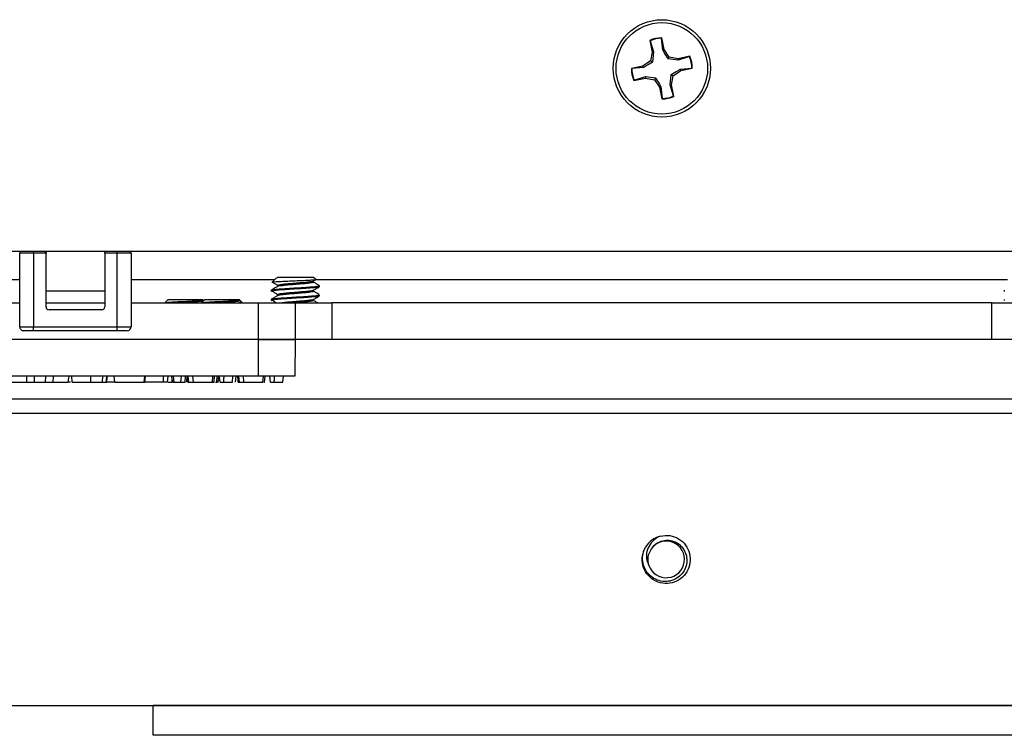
# Model space of a CAD drawing. Header units: inches. Extents: x 0.3 to 33.8, y 0.2 to 21.7.
# Tile 120 of 192: x 22.223 to 22.559, y 10.507 to 10.751. Entities that reach past the tile are written whole.
import ezdxf

# ---------------------------------------------------------------- set-up
doc = ezdxf.new("R2010")
doc.units = ezdxf.units.IN
doc.header["$MEASUREMENT"] = 0
doc.linetypes.add('CENTERX2', pattern=[0.7999999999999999, 0.5, -0.1, 0.1, -0.1])

msp = doc.modelspace()

# ---------------------------------------------------------------- linework, layer by layer
at = {"color": 7, "linetype": 'Continuous', "lineweight": 25}
for p, q in [((22.43822191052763, 10.74421728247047), (22.43905295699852, 10.74024841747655)), ((22.43832597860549, 10.74409397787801), (22.43822191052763, 10.74421728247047)), ((22.43832597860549, 10.74409397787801), (22.439541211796, 10.74025332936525)), ((22.4422477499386, 10.74491516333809), (22.44229360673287, 10.74506986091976)), ((22.44267544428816, 10.74090961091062), (22.4422477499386, 10.74491516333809)), ((22.44312465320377, 10.74110099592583), (22.44229360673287, 10.74506986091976)), ((22.43905295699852, 10.74024841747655), (22.43847814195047, 10.73719859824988)), ((22.439541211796, 10.74025332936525), (22.43905295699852, 10.74024841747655)), ((22.439541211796, 10.74025332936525), (22.43913155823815, 10.73677144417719)), ((22.44267544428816, 10.74090961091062), (22.44312465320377, 10.74110099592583)), ((22.44487474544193, 10.73853799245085), (22.44312465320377, 10.74110099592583)), ((22.43847814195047, 10.73719859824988), (22.43591513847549, 10.73544850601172)), ((22.43913155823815, 10.73677144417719), (22.43847814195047, 10.73719859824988)), ((22.44444759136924, 10.73788457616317), (22.44487474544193, 10.73853799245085)), ((22.4479294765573, 10.73747492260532), (22.44444759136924, 10.73788457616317)), ((22.44792456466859, 10.7379631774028), (22.44487474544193, 10.73853799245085)), ((22.45189342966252, 10.73879422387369), (22.44792456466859, 10.7379631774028)), ((22.4479294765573, 10.73747492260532), (22.44792456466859, 10.7379631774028)), ((22.45177012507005, 10.73869015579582), (22.4479294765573, 10.73747492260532)), ((22.45177012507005, 10.73869015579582), (22.45189342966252, 10.73879422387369)), ((22.43591513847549, 10.73544850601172), (22.43194627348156, 10.73461745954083)), ((22.43210097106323, 10.73457160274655), (22.43194627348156, 10.73461745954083)), ((22.4361065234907, 10.73499929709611), (22.43210097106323, 10.73457160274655)), ((22.4361065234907, 10.73499929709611), (22.43591513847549, 10.73544850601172)), ((22.44515106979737, 10.72908665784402), (22.44556072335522, 10.73256854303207)), ((22.44556072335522, 10.73256854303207), (22.4462141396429, 10.73214138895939)), ((22.4462141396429, 10.73214138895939), (22.44877714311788, 10.73389148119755)), ((22.44858575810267, 10.73434069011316), (22.45259131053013, 10.73476838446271)), ((22.44858575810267, 10.73434069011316), (22.44877714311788, 10.73389148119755)), ((22.44877714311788, 10.73389148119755), (22.45274600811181, 10.73472252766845)), ((22.45259131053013, 10.73476838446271), (22.45274600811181, 10.73472252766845)), ((22.43279885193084, 10.73054576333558), (22.43676771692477, 10.73137680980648)), ((22.43292215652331, 10.73064983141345), (22.43279885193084, 10.73054576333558)), ((22.43292215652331, 10.73064983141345), (22.43676280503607, 10.73186506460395)), ((22.43676280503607, 10.73186506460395), (22.43676771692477, 10.73137680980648)), ((22.43676280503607, 10.73186506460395), (22.44024469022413, 10.7314554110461)), ((22.43676771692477, 10.73137680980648), (22.43981753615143, 10.73080199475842)), ((22.44024469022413, 10.7314554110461), (22.43981753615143, 10.73080199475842)), ((22.43981753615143, 10.73080199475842), (22.4415676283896, 10.72823899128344)), ((22.44515106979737, 10.72908665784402), (22.44563932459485, 10.72909156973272)), ((22.44636630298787, 10.72524600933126), (22.44515106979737, 10.72908665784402)), ((22.44563932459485, 10.72909156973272), (22.4462141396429, 10.73214138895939)), ((22.44647037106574, 10.72512270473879), (22.44563932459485, 10.72909156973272)), ((22.44201683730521, 10.72843037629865), (22.4415676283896, 10.72823899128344)), ((22.4415676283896, 10.72823899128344), (22.4423986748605, 10.72427012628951)), ((22.44201683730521, 10.72843037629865), (22.44244453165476, 10.72442482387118)), ((22.44244453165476, 10.72442482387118), (22.4423986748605, 10.72427012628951)), ((22.44636630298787, 10.72524600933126), (22.44647037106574, 10.72512270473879)), ((22.87984614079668, 10.67216999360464), (22.00484614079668, 10.67216999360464)), ((22.22809614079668, 10.67166999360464), (22.22809614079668, 10.67216999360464)), ((22.23234614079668, 10.67216999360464), (22.23234614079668, 10.67166999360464)), ((22.25234614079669, 10.67166999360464), (22.25234614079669, 10.67216999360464)), ((22.25659614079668, 10.67166999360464), (22.25659614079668, 10.67216999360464)), ((22.22334614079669, 10.64651999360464), (22.22334614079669, 10.67166999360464)), ((22.22809614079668, 10.67166999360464), (22.22334614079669, 10.67166999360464)), ((22.22809614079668, 10.67166999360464), (22.22809614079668, 10.64651999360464)), ((22.23234614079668, 10.67166999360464), (22.22809614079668, 10.67166999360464)), ((22.23234614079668, 10.65329499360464), (22.23234614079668, 10.67166999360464)), ((22.25659614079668, 10.67166999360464), (22.25234614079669, 10.67166999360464)), ((22.25234614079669, 10.67166999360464), (22.25234614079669, 10.65329499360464)), ((22.25659614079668, 10.64651999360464), (22.25659614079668, 10.67166999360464)), ((22.26134614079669, 10.67166999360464), (22.25659614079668, 10.67166999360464)), ((22.26134614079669, 10.67166999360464), (22.26134614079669, 10.64651999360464)), ((22.22334614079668, 10.66254400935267), (22.17984614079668, 10.66254400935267)), ((22.31027328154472, 10.66254400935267), (22.26134614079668, 10.66254400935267)), ((22.31084116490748, 10.66311189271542), (22.30939056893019, 10.66166129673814)), ((22.31086111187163, 10.66309194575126), (22.31128492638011, 10.66336999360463)), ((22.32359301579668, 10.66336999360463), (22.31128492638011, 10.66336999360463)), ((22.32345698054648, 10.66205456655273), (22.32427468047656, 10.66253075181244)), ((22.32431845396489, 10.66264455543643), (22.32359301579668, 10.66336999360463)), ((22.56027328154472, 10.66254400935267), (22.3242893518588, 10.66254400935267)), ((22.23234614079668, 10.65879499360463), (22.25234614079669, 10.65879499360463)), ((22.30914614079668, 10.65899754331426), (22.30914614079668, 10.65860691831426)), ((22.32554614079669, 10.66016941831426), (22.32554614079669, 10.66056004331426)), ((22.55914614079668, 10.65899754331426), (22.55914614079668, 10.65860691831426)), ((22.27398989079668, 10.65582036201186), (22.27293583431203, 10.65476630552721)), ((22.27398989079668, 10.65582036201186), (22.28570239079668, 10.65582036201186)), ((22.28648989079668, 10.65582036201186), (22.28543583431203, 10.65476630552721)), ((22.28601639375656, 10.65550635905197), (22.28570239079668, 10.65582036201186)), ((22.28648989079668, 10.65582036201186), (22.29820239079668, 10.65582036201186)), ((22.29851639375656, 10.65550635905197), (22.29820239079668, 10.65582036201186)), ((22.2993527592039, 10.65466999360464), (22.29865195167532, 10.65537080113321)), ((22.30914614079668, 10.65587254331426), (22.30914614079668, 10.65548191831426)), ((22.32554614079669, 10.65704441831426), (22.32554614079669, 10.65743504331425)), ((22.55914614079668, 10.65587254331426), (22.55914614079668, 10.65548191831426)), ((22.00484614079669, 10.65466999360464), (22.22334614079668, 10.65466999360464)), ((22.23234614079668, 10.65466999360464), (22.25234614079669, 10.65466999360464)), ((22.25134614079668, 10.65229499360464), (22.23334614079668, 10.65229499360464)), ((22.26134614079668, 10.65466999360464), (22.30484614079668, 10.65466999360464)), ((22.30484614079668, 10.64216999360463), (22.30484614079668, 10.65466999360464)), ((22.30484614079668, 10.65466999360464), (22.31734614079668, 10.65466999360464)), ((22.31734614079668, 10.65466999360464), (22.31734614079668, 10.64216999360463)), ((22.31734614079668, 10.65466999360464), (22.32984614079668, 10.65466999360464)), ((22.32984614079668, 10.65466999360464), (22.32984614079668, 10.64216999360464)), ((22.55484614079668, 10.65466999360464), (22.32984614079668, 10.65466999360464)), ((22.55484614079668, 10.64216999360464), (22.55484614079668, 10.65466999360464)), ((22.55484614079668, 10.65466999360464), (22.56734614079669, 10.65466999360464)), ((22.22334614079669, 10.64651999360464), (22.22809614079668, 10.64651999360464)), ((22.22809614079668, 10.64516999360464), (22.22469614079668, 10.64516999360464)), ((22.22809614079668, 10.64516999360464), (22.22809614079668, 10.64651999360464)), ((22.22809614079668, 10.64651999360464), (22.25659614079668, 10.64651999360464)), ((22.25659614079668, 10.64516999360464), (22.22809614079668, 10.64516999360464)), ((22.25659614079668, 10.64651999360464), (22.26134614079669, 10.64651999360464)), ((22.25659614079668, 10.64516999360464), (22.25659614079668, 10.64651999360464)), ((22.25999614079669, 10.64516999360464), (22.25659614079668, 10.64516999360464)), ((22.30484614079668, 10.64216999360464), (22.00484614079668, 10.64216999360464)), ((22.30484614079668, 10.64216999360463), (22.00484614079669, 10.64216999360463)), ((22.30484614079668, 10.62966999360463), (22.30484614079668, 10.64216999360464)), ((22.30484614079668, 10.64216999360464), (22.31734614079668, 10.64216999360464)), ((22.31734614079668, 10.64216999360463), (22.30484614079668, 10.64216999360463)), ((22.31734614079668, 10.64216999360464), (22.31712795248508, 10.62966999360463)), ((22.32984614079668, 10.64216999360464), (22.31734614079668, 10.64216999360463)), ((22.55484614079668, 10.64216999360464), (22.32984614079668, 10.64216999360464)), ((22.56734614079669, 10.64216999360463), (22.55484614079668, 10.64216999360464)), ((22.30484614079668, 10.62966999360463), (22.00484614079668, 10.62966999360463)), ((22.22574782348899, 10.62766999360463), (22.22574782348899, 10.62966999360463)), ((22.22834856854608, 10.62766999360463), (22.2283980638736, 10.62966999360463)), ((22.23210448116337, 10.62766999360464), (22.23227947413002, 10.62966999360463)), ((22.23473888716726, 10.62766999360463), (22.23485960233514, 10.62966999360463)), ((22.23992327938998, 10.62766999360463), (22.24017691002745, 10.62966999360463)), ((22.24124935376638, 10.62766999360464), (22.24107434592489, 10.62966999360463)), ((22.24755560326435, 10.62766999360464), (22.24755551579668, 10.62966999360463)), ((22.25156302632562, 10.62766999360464), (22.25168372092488, 10.62966999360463)), ((22.2557877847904, 10.62766999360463), (22.25561280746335, 10.62966999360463)), ((22.26584808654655, 10.62766999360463), (22.2660230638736, 10.62966999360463)), ((22.26602757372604, 10.62766999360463), (22.26620255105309, 10.62966999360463)), ((22.27244614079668, 10.62766999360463), (22.27244614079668, 10.62966999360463)), ((22.27377116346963, 10.62766999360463), (22.27394614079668, 10.62966999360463)), ((22.27534579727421, 10.62766999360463), (22.27534536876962, 10.62906058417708)), ((22.2759800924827, 10.62766999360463), (22.27580511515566, 10.62966999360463)), ((22.27832244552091, 10.62766999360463), (22.27849742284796, 10.62966999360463)), ((22.2797583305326, 10.62766999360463), (22.27993332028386, 10.62966999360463)), ((22.28029680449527, 10.62766999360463), (22.28047178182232, 10.62966999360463)), ((22.28104019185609, 10.62766999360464), (22.2808307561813, 10.62966999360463)), ((22.28258839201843, 10.62766999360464), (22.28244614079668, 10.62966999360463)), ((22.28909167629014, 10.62766999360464), (22.28926665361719, 10.62966999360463)), ((22.28963007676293, 10.62766999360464), (22.28980511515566, 10.62966999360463)), ((22.2905275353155, 10.62766999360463), (22.29070255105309, 10.62966999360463)), ((22.2910660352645, 10.62766999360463), (22.29124101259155, 10.62966999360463)), ((22.29591217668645, 10.62766999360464), (22.29608716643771, 10.62966999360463)), ((22.29698909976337, 10.62766999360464), (22.29716408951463, 10.62966999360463)), ((22.29827096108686, 10.62766999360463), (22.29806152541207, 10.62966999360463)), ((22.2998191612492, 10.62766999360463), (22.29967691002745, 10.62966999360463)), ((22.31712795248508, 10.62966999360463), (22.30484614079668, 10.62966999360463)), ((22.30632244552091, 10.62766999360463), (22.30649742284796, 10.62966999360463)), ((22.3068608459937, 10.62766999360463), (22.30703588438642, 10.62966999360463)), ((22.31314294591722, 10.62766999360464), (22.31331793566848, 10.62966999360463)), ((22.2207877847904, 10.62766999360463), (22.22574782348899, 10.62766999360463)), ((22.23212279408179, 10.62766999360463), (22.23211530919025, 10.62779374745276)), ((22.23212279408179, 10.62766999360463), (22.23473888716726, 10.62766999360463)), ((22.23473888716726, 10.62766999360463), (22.23992327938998, 10.62766999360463)), ((22.24069440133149, 10.62766999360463), (22.23992327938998, 10.62766999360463)), ((22.25297839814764, 10.62766999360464), (22.25306113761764, 10.62766999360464)), ((22.2557877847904, 10.62766999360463), (22.25306113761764, 10.62766999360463)), ((22.2557877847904, 10.62766999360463), (22.26584808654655, 10.62766999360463)), ((22.26584808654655, 10.62766999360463), (22.26602757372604, 10.62766999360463)), ((22.27244614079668, 10.62766999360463), (22.26602757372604, 10.62766999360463)), ((22.27377116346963, 10.62766999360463), (22.27244614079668, 10.62766999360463)), ((22.2755248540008, 10.62766999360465), (22.2759800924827, 10.62766999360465)), ((22.2759800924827, 10.62766999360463), (22.27832244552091, 10.62766999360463)), ((22.28066976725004, 10.62766999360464), (22.28104019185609, 10.62766999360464)), ((22.28104019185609, 10.62766999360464), (22.28258839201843, 10.62766999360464)), ((22.28258839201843, 10.62766999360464), (22.28909167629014, 10.62766999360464)), ((22.29083937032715, 10.62766999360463), (22.2910660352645, 10.62766999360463)), ((22.29167870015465, 10.6276699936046), (22.29294579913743, 10.62766999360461)), ((22.29790053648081, 10.62766999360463), (22.29827096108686, 10.62766999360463)), ((22.29827096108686, 10.62766999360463), (22.2998191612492, 10.62766999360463)), ((22.2998191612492, 10.62766999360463), (22.30632244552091, 10.62766999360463)), ((22.30890946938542, 10.62766999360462), (22.3101765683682, 10.62766999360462)), ((22.90633878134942, 10.6217959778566), (21.98133878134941, 10.6217959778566)), ((22.43854613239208, 10.57034172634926), (22.43879877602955, 10.57086076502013)), ((22.43794474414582, 10.56510026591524), (22.4378535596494, 10.5656702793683)), ((22.89383878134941, 10.51716999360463), (21.99383878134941, 10.51716999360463)), ((22.26883878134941, 10.50716999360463), (22.26883878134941, 10.51716999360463)), ((23.09383878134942, 10.50716999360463), (22.26883878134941, 10.50716999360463))]:
    msp.add_line(p, q, dxfattribs=at)
at = {"color": 7, "linetype": 'CENTERX2'}
for p, q in [((22.61883878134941, 10.61690720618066), (21.79383878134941, 10.61690720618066)), ((22.26883878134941, 10.51743278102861), (23.09383878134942, 10.51743278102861))]:
    msp.add_line(p, q, dxfattribs=at)
at = {"color": 7, "linetype": 'Continuous', "lineweight": 25, "flags": 128}
for points in [[(22.2755248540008, 10.62766999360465), (22.2753958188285, 10.62867000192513), (22.27526665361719, 10.62966999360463)], [(22.29167870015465, 10.6276699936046), (22.29154966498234, 10.6286700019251), (22.29142049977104, 10.62966999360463)], [(22.29294579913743, 10.62766999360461), (22.29299087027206, 10.62866999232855), (22.29303588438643, 10.62966999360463)], [(22.30890946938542, 10.62766999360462), (22.30878043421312, 10.62867000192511), (22.30865126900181, 10.62966999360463)], [(22.3101765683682, 10.62766999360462), (22.31022163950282, 10.62866999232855), (22.31026665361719, 10.62966999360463)]]:
    msp.add_lwpolyline(points, dxfattribs=at)
at = {"color": 7, "linetype": 'Continuous', "lineweight": 25}
for radius in [0.01660000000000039, 0.01560000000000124]:
    msp.add_circle((22.44234614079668, 10.73466999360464), radius, dxfattribs=at)
for centre, radius, start, end in [((22.44234614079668, 10.73466999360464), 0.01039999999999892, 90.28942239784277, 113.3633404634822), ((22.44234614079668, 10.73466999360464), 0.01024564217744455, 90.55023076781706, 113.1025320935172), ((22.44234614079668, 10.73466999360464), 0.01024564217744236, 0.5502307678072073, 23.10253209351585), ((22.44234614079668, 10.73466999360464), 0.01040000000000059, 0.2894223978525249, 23.36334046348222), ((22.44234614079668, 10.73466999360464), 0.01040000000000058, 180.2894223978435, 203.363340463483), ((22.44234614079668, 10.73466999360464), 0.01024564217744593, 180.5502307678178, 203.102532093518), ((22.44234614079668, 10.73466999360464), 0.0104000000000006, 270.2894223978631, 293.3633404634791), ((22.44234614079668, 10.73466999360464), 0.01024564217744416, 270.5502307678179, 293.1025320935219), ((22.22384614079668, 10.67166999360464), 0.0004999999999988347, 90, 180), ((22.23184614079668, 10.67166999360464), 0.0004999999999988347, 0, 90), ((22.26084614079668, 10.67166999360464), 0.0005000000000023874, 0, 90), ((22.23334614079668, 10.65329499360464), 0.001000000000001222, 180, 270.0000000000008), ((22.25134614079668, 10.65329499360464), 0.001000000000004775, 270.0000000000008, 0), ((22.22469614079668, 10.64651999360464), 0.001350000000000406, 180, 270.0000000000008), ((22.25999614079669, 10.64651999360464), 0.001350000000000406, 270.0000000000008, 0), ((22.44383878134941, 10.56716999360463), 0.008200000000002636, 104.066951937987, 149.0669519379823), ((22.44383878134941, 10.56716999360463), 0.006246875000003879, 199.3490407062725, 143.7848631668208)]:
    msp.add_arc(centre, radius, start, end, dxfattribs=at)
for points, knots in [([(22.44444759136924, 10.73788457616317), (22.44399620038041, 10.7386368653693), (22.44335642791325, 10.73970311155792), (22.44283034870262, 10.74063516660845), (22.44267544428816, 10.74090961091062)], [0, 0, 0, 0, 0.7055492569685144, 1, 1, 1, 1]), ([(22.43913155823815, 10.73677144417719), (22.43837926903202, 10.73632005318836), (22.4373130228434, 10.7356802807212), (22.43638096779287, 10.73515420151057), (22.4361065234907, 10.73499929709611)], [0, 0, 0, 0, 0.7055492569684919, 1, 1, 1, 1]), ([(22.44556072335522, 10.73256854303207), (22.44631301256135, 10.73301993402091), (22.44737925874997, 10.73365970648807), (22.4483113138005, 10.7341857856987), (22.44858575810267, 10.73434069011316)], [0, 0, 0, 0, 0.7055492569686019, 1, 1, 1, 1]), ([(22.44024469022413, 10.7314554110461), (22.44069608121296, 10.73070312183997), (22.44133585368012, 10.72963687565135), (22.44186193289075, 10.72870482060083), (22.44201683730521, 10.72843037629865)], [0, 0, 0, 0, 0.7055492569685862, 1, 1, 1, 1]), ([(22.30938908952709, 10.66185154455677), (22.30971307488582, 10.66165511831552), (22.31036096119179, 10.66126231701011), (22.31101275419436, 10.66086937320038), (22.31133860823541, 10.66067292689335)], [0, 0, 0, 0, 0.5000651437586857, 1, 1, 1, 1]), ([(22.32428186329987, 10.6626079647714), (22.32429624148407, 10.662582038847), (22.32433058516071, 10.66252011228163), (22.32346920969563, 10.66242284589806), (22.32191138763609, 10.66232226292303), (22.3197827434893, 10.66221176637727), (22.31731927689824, 10.6621134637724), (22.31479261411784, 10.66200324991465), (22.31247701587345, 10.66190204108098), (22.31066112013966, 10.66179651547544), (22.30954561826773, 10.66169942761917), (22.3094672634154, 10.66164148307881), (22.30943456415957, 10.66161730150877)], [0, 0, 0, 0, 0.07295648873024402, 0.1742635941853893, 0.2755002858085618, 0.3797156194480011, 0.484533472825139, 0.5909311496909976, 0.6993043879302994, 0.8079410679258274, 0.9198494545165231, 0.9999999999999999, 0.9999999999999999, 0.9999999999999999, 0.9999999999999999]), ([(22.32340404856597, 10.66173210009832), (22.32341377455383, 10.66169212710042), (22.32343934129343, 10.66158704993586), (22.32242446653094, 10.66141686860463), (22.32063478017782, 10.66122155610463), (22.31830343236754, 10.66102624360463), (22.3158421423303, 10.66083093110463), (22.31358763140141, 10.66063561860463), (22.31197828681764, 10.66044030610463), (22.31117639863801, 10.6602928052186), (22.31125826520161, 10.66021040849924), (22.31127544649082, 10.66019311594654)], [0, 0, 0, 0, 0.07792087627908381, 0.2048308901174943, 0.3317409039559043, 0.4586509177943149, 0.5855609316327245, 0.7124709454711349, 0.8393809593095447, 0.9662909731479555, 1, 1, 1, 1]), ([(22.32340265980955, 10.6621201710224), (22.32341178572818, 10.66208104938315), (22.3234360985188, 10.66197682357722), (22.32242402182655, 10.66180749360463), (22.32063437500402, 10.66161218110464), (22.31830549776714, 10.66141686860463), (22.31583428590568, 10.66122155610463), (22.31361699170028, 10.66102624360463), (22.3119821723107, 10.66084360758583), (22.31158466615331, 10.66072607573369), (22.31140734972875, 10.66067364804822)], [0, 0, 0, 0, 0.08113588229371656, 0.216157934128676, 0.3511799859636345, 0.4862020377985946, 0.621224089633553, 0.7562461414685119, 0.8912681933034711, 1, 1, 1, 1]), ([(22.32548885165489, 10.66061950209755), (22.32514776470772, 10.66081740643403), (22.32446611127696, 10.66121291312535), (22.32378552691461, 10.66160924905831), (22.32344549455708, 10.6618072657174)], [0, 0, 0, 0, 0.5003817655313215, 1, 1, 1, 1]), ([(22.31118309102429, 10.66019503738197), (22.31084418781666, 10.65999817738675), (22.31016622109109, 10.65960436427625), (22.30948861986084, 10.65921081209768), (22.30914973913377, 10.65901398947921)], [0, 0, 0, 0, 0.4998817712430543, 0.9999999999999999, 0.9999999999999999, 0.9999999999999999, 0.9999999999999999]), ([(22.3253967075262, 10.66016941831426), (22.32540957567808, 10.66012950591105), (22.32544343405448, 10.66002448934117), (22.324094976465, 10.65985436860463), (22.3217165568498, 10.65965905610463), (22.31861855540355, 10.65946374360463), (22.31534657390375, 10.65926843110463), (22.31235429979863, 10.65907311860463), (22.31020108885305, 10.65887780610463), (22.30912128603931, 10.65872240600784), (22.30925755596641, 10.65863211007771), (22.30929557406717, 10.65860691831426)], [0, 0, 0, 0, 0.07663181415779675, 0.2016318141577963, 0.3266318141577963, 0.4516318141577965, 0.5766318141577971, 0.7016318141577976, 0.8266318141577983, 0.9516318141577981, 1, 1, 1, 1]), ([(22.30928474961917, 10.6590125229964), (22.3092565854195, 10.65903272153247), (22.30913764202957, 10.65911802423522), (22.31020802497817, 10.65926843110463), (22.31235244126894, 10.65946374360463), (22.31534707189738, 10.65965905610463), (22.31861842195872, 10.65985436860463), (22.3217165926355, 10.66004968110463), (22.32409496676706, 10.66024499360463), (22.32544343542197, 10.66041511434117), (22.32540957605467, 10.66052013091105), (22.3253967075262, 10.66056004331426)], [0, 0, 0, 0, 0.03915658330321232, 0.1653665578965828, 0.2915765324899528, 0.4177865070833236, 0.5439964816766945, 0.6702064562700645, 0.7964164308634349, 0.9226264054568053, 1, 1, 1, 1]), ([(22.30941149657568, 10.65871297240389), (22.30972802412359, 10.65852106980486), (22.31036845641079, 10.65813279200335), (22.31101275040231, 10.6577443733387), (22.31133860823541, 10.65754792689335)], [0, 0, 0, 0, 0.4942404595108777, 1, 1, 1, 1]), ([(22.32340404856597, 10.65860710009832), (22.32341377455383, 10.65856712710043), (22.32343934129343, 10.65846204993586), (22.32242446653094, 10.65829186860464), (22.32063478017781, 10.65809655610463), (22.31830343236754, 10.65790124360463), (22.3158421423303, 10.65770593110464), (22.31358763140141, 10.65751061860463), (22.31197828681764, 10.65731530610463), (22.31117639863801, 10.6571678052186), (22.31125826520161, 10.65708540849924), (22.31127544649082, 10.65706811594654)], [0, 0, 0, 0, 0.07792087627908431, 0.2048308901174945, 0.3317409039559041, 0.4586509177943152, 0.5855609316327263, 0.7124709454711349, 0.8393809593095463, 0.9662909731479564, 1, 1, 1, 1]), ([(22.32340265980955, 10.6589951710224), (22.32341178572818, 10.65895604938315), (22.3234360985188, 10.65885182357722), (22.32242402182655, 10.65868249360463), (22.32063437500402, 10.65848718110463), (22.31830549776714, 10.65829186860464), (22.31583428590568, 10.65809655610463), (22.31361699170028, 10.65790124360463), (22.3119821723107, 10.65771860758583), (22.31158466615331, 10.65760107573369), (22.31140734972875, 10.65754864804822)], [0, 0, 0, 0, 0.08113588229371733, 0.2161579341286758, 0.3511799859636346, 0.4862020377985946, 0.6212240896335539, 0.7562461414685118, 0.8912681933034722, 1, 1, 1, 1]), ([(22.32548885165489, 10.65749450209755), (22.32514776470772, 10.65769240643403), (22.32446611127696, 10.65808791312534), (22.32378552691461, 10.65848424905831), (22.32344549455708, 10.6586822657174)], [0, 0, 0, 0, 0.50038176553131, 1, 1, 1, 1]), ([(22.32345698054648, 10.65892956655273), (22.32379790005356, 10.65912820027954), (22.32448037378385, 10.65952583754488), (22.32516295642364, 10.65992233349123), (22.32550456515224, 10.66012076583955)], [0, 0, 0, 0, 0.499534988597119, 1, 1, 1, 1]), ([(22.27295453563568, 10.65467961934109), (22.27293732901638, 10.65470813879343), (22.27289956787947, 10.65477072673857), (22.27380797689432, 10.65487755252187), (22.27534990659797, 10.65498113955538), (22.27738261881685, 10.65509149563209), (22.27963556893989, 10.6552005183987), (22.28182191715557, 10.65530536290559), (22.28365383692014, 10.65541260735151), (22.28446871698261, 10.65547694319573), (22.28484129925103, 10.65550635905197)], [0, 0, 0, 0, 0.1135884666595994, 0.2492778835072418, 0.3824257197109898, 0.5147608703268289, 0.6430921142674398, 0.7715473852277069, 0.8955461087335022, 1, 1, 1, 1]), ([(22.28484129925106, 10.65550635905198), (22.28463808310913, 10.65548094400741), (22.28393239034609, 10.65539268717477), (22.2822600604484, 10.65523380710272), (22.27985750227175, 10.65503927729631), (22.27747746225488, 10.65485093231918), (22.27627142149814, 10.65472791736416), (22.2757035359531, 10.65466999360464)], [0, 0, 0, 0, 0.09417777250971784, 0.327043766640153, 0.5599097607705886, 0.7927757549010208, 1, 1, 1, 1]), ([(22.28601617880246, 10.65542964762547), (22.28592354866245, 10.65536457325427), (22.28573824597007, 10.65523439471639), (22.28431019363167, 10.65503911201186), (22.2823504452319, 10.65485096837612), (22.2808246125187, 10.65472792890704), (22.28010614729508, 10.65466999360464)], [0, 0, 0, 0, 0.256989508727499, 0.5140966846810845, 0.7712038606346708, 1, 1, 1, 1]), ([(22.28484129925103, 10.65550635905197), (22.28498434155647, 10.65550635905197), (22.28550595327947, 10.65550635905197), (22.28597204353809, 10.65550635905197), (22.28594311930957, 10.65550635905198), (22.28593618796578, 10.65550635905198)], [0, 0, 0, 0, 0.2231818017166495, 0.8138448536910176, 1, 1, 1, 1]), ([(22.28545453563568, 10.65467961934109), (22.28543732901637, 10.65470813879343), (22.28539956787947, 10.65477072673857), (22.28630797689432, 10.65487755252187), (22.28784990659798, 10.65498113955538), (22.28988261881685, 10.65509149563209), (22.29213556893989, 10.6552005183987), (22.29432191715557, 10.65530536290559), (22.29615383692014, 10.65541260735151), (22.2969687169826, 10.65547694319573), (22.29734129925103, 10.65550635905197)], [0, 0, 0, 0, 0.1135884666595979, 0.2492778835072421, 0.3824257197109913, 0.5147608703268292, 0.6430921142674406, 0.7715473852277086, 0.895546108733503, 1, 1, 1, 1]), ([(22.29734129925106, 10.65550635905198), (22.29713808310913, 10.65548094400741), (22.29643239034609, 10.65539268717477), (22.2947600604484, 10.65523380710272), (22.29235750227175, 10.65503927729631), (22.28997746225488, 10.65485093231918), (22.28877142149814, 10.65472791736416), (22.28820353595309, 10.65466999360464)], [0, 0, 0, 0, 0.09417777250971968, 0.327043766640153, 0.5599097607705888, 0.7927757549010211, 1, 1, 1, 1]), ([(22.29851617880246, 10.65542964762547), (22.29842354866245, 10.65536457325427), (22.29823824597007, 10.65523439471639), (22.29681019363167, 10.65503911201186), (22.2948504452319, 10.65485096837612), (22.2933246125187, 10.65472792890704), (22.29260614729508, 10.65466999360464)], [0, 0, 0, 0, 0.2569895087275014, 0.5140966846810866, 0.771203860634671, 1, 1, 1, 1]), ([(22.29734129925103, 10.65550635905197), (22.29748434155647, 10.65550635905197), (22.29800595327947, 10.65550635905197), (22.29847204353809, 10.65550635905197), (22.29844311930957, 10.65550635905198), (22.29843618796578, 10.65550635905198)], [0, 0, 0, 0, 0.2231818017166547, 0.8138448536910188, 1, 1, 1, 1]), ([(22.29861147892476, 10.65533032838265), (22.29868695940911, 10.65526685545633), (22.29891254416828, 10.65507715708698), (22.29875860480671, 10.65484694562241), (22.29832402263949, 10.65470105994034), (22.29823147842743, 10.65466999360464)], [0, 0, 0, 0, 0.2835501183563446, 0.8474320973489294, 1, 1, 1, 1]), ([(22.31118309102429, 10.65707003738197), (22.31084418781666, 10.65687317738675), (22.31016622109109, 10.65647936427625), (22.30948861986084, 10.65608581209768), (22.30914973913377, 10.65588898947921)], [0, 0, 0, 0, 0.4998817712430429, 1, 1, 1, 1]), ([(22.3253967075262, 10.65704441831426), (22.32540957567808, 10.65700450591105), (22.32544343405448, 10.65689948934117), (22.324094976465, 10.65672936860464), (22.3217165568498, 10.65653405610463), (22.31861855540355, 10.65633874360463), (22.31534657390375, 10.65614343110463), (22.31235429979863, 10.65594811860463), (22.31020108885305, 10.65575280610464), (22.30912128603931, 10.65559740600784), (22.30925755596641, 10.65550711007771), (22.30929557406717, 10.65548191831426)], [0, 0, 0, 0, 0.07663181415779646, 0.2016318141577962, 0.3266318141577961, 0.4516318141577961, 0.5766318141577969, 0.7016318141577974, 0.8266318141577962, 0.9516318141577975, 1, 1, 1, 1]), ([(22.30928474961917, 10.65588752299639), (22.3092565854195, 10.65590772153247), (22.30913764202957, 10.65599302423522), (22.31020802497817, 10.65614343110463), (22.31235244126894, 10.65633874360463), (22.31534707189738, 10.65653405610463), (22.31861842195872, 10.65672936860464), (22.3217165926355, 10.65692468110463), (22.32409496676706, 10.65711999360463), (22.32544343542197, 10.65729011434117), (22.32540957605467, 10.65739513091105), (22.3253967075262, 10.65743504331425)], [0, 0, 0, 0, 0.03915658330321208, 0.1653665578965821, 0.2915765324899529, 0.4177865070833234, 0.5439964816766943, 0.6702064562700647, 0.7964164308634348, 0.9226264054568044, 1, 1, 1, 1]), ([(22.30941149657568, 10.65558797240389), (22.30972793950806, 10.65539607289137), (22.31023243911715, 10.6550901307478), (22.31073998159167, 10.65478407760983), (22.31092917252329, 10.65466999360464)], [0, 0, 0, 0, 0.6272411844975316, 1, 1, 1, 1]), ([(22.32340265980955, 10.6558701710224), (22.32341180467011, 10.65583104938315), (22.32343616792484, 10.65572682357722), (22.32242351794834, 10.65555749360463), (22.32063623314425, 10.65536218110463), (22.31829856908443, 10.65516686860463), (22.3158601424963, 10.65497155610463), (22.31387612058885, 10.65480593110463), (22.31308837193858, 10.6547054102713), (22.31281082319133, 10.65466999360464)], [0, 0, 0, 0, 0.09778964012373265, 0.2605259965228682, 0.4232623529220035, 0.5859987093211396, 0.7487350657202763, 0.9114714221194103, 1, 1, 1, 1]), ([(22.32340404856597, 10.65548210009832), (22.3234137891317, 10.65544212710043), (22.32343939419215, 10.65533704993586), (22.32242409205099, 10.65516686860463), (22.32063616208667, 10.65497155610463), (22.31865790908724, 10.65480628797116), (22.31741988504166, 10.65470612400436), (22.31698654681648, 10.65467106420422)], [0, 0, 0, 0, 0.1478590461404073, 0.3886776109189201, 0.6294961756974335, 0.870314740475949, 1, 1, 1, 1]), ([(22.32497127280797, 10.65466999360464), (22.32480277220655, 10.65476778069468), (22.32429373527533, 10.65506319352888), (22.32378549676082, 10.655359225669), (22.32344549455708, 10.6555572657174)], [0, 0, 0, 0, 0.3310184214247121, 1, 1, 1, 1]), ([(22.32345698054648, 10.65580456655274), (22.32379790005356, 10.65600320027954), (22.32448037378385, 10.65640083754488), (22.32516295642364, 10.65679733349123), (22.32550456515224, 10.65699576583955)], [0, 0, 0, 0, 0.4995349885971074, 1, 1, 1, 1]), ([(22.25287739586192, 10.62766999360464), (22.25291461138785, 10.62800331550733), (22.25298904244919, 10.62866995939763), (22.25306300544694, 10.62933664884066), (22.25309998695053, 10.62966999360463)], [0, 0, 0, 0, 0.4999999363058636, 1, 1, 1, 1]), ([(22.25306113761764, 10.62766999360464), (22.25309759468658, 10.62800332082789), (22.25317050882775, 10.62866997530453), (22.2532431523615, 10.62933665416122), (22.25327947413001, 10.62966999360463)], [0, 0, 0, 0, 0.4999999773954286, 1, 1, 1, 1]), ([(22.28066976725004, 10.62766999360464), (22.28063668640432, 10.62800331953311), (22.28057052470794, 10.62866997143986), (22.28050469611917, 10.62933665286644), (22.28047178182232, 10.62966999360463)], [0, 0, 0, 0, 0.4999999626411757, 0.9999999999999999, 0.9999999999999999, 0.9999999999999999, 0.9999999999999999]), ([(22.29790053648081, 10.62766999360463), (22.29786745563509, 10.62800331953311), (22.29780129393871, 10.62866997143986), (22.29773546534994, 10.62933665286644), (22.29770255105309, 10.62966999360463)], [0, 0, 0, 0, 0.4999999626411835, 1, 1, 1, 1]), ([(22.22574782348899, 10.62766999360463), (22.22618152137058, 10.62766999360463), (22.22683428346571, 10.62766999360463), (22.22770546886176, 10.62766999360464), (22.22813365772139, 10.62766999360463), (22.22834856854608, 10.62766999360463)], [0, 0, 0, 0, 0.4965039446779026, 0.7472919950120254, 1, 1, 1, 1]), ([(22.22834856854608, 10.62766999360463), (22.22887679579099, 10.62766999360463), (22.22992082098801, 10.62766999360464), (22.23113443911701, 10.62766999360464), (22.2319973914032, 10.62766999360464), (22.23206573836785, 10.62766999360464), (22.23210448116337, 10.62766999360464)], [0, 0, 0, 0, 0.2058423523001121, 0.4068411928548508, 0.6637651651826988, 1, 1, 1, 1]), ([(22.24124935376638, 10.62766999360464), (22.24131450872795, 10.62766999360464), (22.24142214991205, 10.62766999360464), (22.24254972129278, 10.62766999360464), (22.24403961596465, 10.62766999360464), (22.24580226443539, 10.62766999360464), (22.24699902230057, 10.62766999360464), (22.24755560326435, 10.62766999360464)], [0, 0, 0, 0, 0.2877945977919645, 0.4754595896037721, 0.6636930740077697, 0.8435923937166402, 1, 1, 1, 1]), ([(22.24755560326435, 10.62766999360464), (22.24795724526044, 10.62766999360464), (22.2489973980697, 10.62766999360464), (22.25043049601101, 10.62766999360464), (22.25124291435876, 10.62766999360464), (22.25156302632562, 10.62766999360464)], [0, 0, 0, 0, 0.2759797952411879, 0.7147189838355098, 1, 1, 1, 1]), ([(22.25156302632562, 10.62766999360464), (22.25173616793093, 10.62766999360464), (22.25208246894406, 10.62766999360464), (22.25253909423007, 10.62766999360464), (22.2527497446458, 10.62766999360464), (22.25287739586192, 10.62766999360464)], [0, 0, 0, 0, 0.2826262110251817, 0.5652814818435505, 1, 1, 1, 1]), ([(22.27400559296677, 10.62766999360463), (22.27419877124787, 10.62766999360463), (22.27463139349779, 10.62766999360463), (22.2750912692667, 10.62766999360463), (22.27534579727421, 10.62766999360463)], [0, 0, 0, 0, 0.4465287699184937, 1, 1, 1, 1]), ([(22.27830791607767, 10.62766999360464), (22.27856716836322, 10.62766999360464), (22.2794513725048, 10.62766999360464), (22.27963121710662, 10.62766999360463), (22.2797583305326, 10.62766999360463)], [0, 0, 0, 0, 0.2932041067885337, 1, 1, 1, 1]), ([(22.28927116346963, 10.62766999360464), (22.28935140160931, 10.62766999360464), (22.28961565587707, 10.62766999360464), (22.28962415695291, 10.62766999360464), (22.28963007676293, 10.62766999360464)], [0, 0, 0, 0, 0.3036399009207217, 1, 1, 1, 1]), ([(22.29016852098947, 10.62766999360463), (22.29028204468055, 10.62766999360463), (22.29050591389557, 10.62766999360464), (22.29052039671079, 10.62766999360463), (22.2905275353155, 10.62766999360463)], [0, 0, 0, 0, 0.5070982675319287, 1, 1, 1, 1]), ([(22.29294579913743, 10.62766999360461), (22.29338932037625, 10.62766999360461), (22.29427676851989, 10.62766999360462), (22.29553237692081, 10.62766999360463), (22.29576352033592, 10.62766999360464), (22.29591217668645, 10.62766999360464)], [0, 0, 0, 0, 0.2628299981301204, 0.5259003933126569, 1, 1, 1, 1]), ([(22.30660048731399, 10.62766999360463), (22.30664273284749, 10.62766999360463), (22.306862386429, 10.62766999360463), (22.30686153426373, 10.62766999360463), (22.3068608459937, 10.62766999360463)], [0, 0, 0, 0, 0.192327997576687, 1, 1, 1, 1]), ([(22.3101765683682, 10.62766999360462), (22.31062008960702, 10.62766999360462), (22.31150753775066, 10.62766999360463), (22.31276314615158, 10.62766999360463), (22.31299428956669, 10.62766999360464), (22.31314294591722, 10.62766999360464)], [0, 0, 0, 0, 0.2628299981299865, 0.5259003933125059, 1, 1, 1, 1]), ([(22.44184572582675, 10.57512409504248), (22.44291673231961, 10.57526539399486), (22.44505874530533, 10.5755479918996), (22.44816733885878, 10.57437194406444), (22.45059516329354, 10.57218640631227), (22.45200022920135, 10.56921386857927), (22.45216121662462, 10.56593641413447), (22.45105563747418, 10.56284507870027), (22.448851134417, 10.56041265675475), (22.44588398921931, 10.55900872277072), (22.44260392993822, 10.55884780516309), (22.43951762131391, 10.55995197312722), (22.43706769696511, 10.56216205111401), (22.43572874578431, 10.56510830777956), (22.43541388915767, 10.5677296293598), (22.435957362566, 10.56906272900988), (22.43609581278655, 10.56940233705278)], [0, 0, 0, 0, 0.0749522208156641, 0.149904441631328, 0.2248566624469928, 0.2998088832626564, 0.3747611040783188, 0.4497133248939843, 0.5246655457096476, 0.5996177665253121, 0.6745699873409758, 0.7495222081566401, 0.824474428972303, 0.8994266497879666, 0.9743788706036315, 1, 1, 1, 1]), ([(22.44184572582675, 10.57512409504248), (22.44106855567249, 10.57471983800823), (22.4395142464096, 10.57391134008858), (22.43786690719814, 10.57180342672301), (22.43701759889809, 10.56937368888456), (22.4370835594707, 10.56700031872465), (22.43767988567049, 10.56568462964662), (22.43794474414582, 10.56510026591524)], [0, 0, 0, 0, 0.2143812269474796, 0.4287538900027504, 0.6434454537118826, 0.841636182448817, 1, 1, 1, 1]), ([(22.43879877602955, 10.57086076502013), (22.43924976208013, 10.57141783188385), (22.44015173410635, 10.57253196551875), (22.44211068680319, 10.5735119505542), (22.44427078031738, 10.57384152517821), (22.44646150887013, 10.57343988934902), (22.44842927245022, 10.57231581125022), (22.44995307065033, 10.57059671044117), (22.45083470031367, 10.56843809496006), (22.45097422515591, 10.56607207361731), (22.45032439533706, 10.5637604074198), (22.44892599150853, 10.56175492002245), (22.44693092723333, 10.56028989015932), (22.44452394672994, 10.55955837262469), (22.44197732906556, 10.55964146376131), (22.43957040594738, 10.56057284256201), (22.43756571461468, 10.56226099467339), (22.43620219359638, 10.56453953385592), (22.4356686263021, 10.56717570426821), (22.43593970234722, 10.56955306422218), (22.4365644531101, 10.57087567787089), (22.4368050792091, 10.57138508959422)], [0, 0, 0, 0, 0.04780451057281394, 0.09560901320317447, 0.1433672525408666, 0.1929102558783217, 0.2425590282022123, 0.2932369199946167, 0.3447629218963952, 0.3966053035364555, 0.4499956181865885, 0.503348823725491, 0.5582718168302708, 0.6135123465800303, 0.6695854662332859, 0.7266997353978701, 0.7839528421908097, 0.8429301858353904, 0.9018778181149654, 0.9622077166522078, 1, 1, 1, 1]), ([(22.4378535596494, 10.5656702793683), (22.43780043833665, 10.56592560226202), (22.43760672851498, 10.56685665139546), (22.43767596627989, 10.56851929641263), (22.43826085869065, 10.5697442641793), (22.43854613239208, 10.57034172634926)], [0, 0, 0, 0, 0.1621691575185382, 0.5913588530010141, 1, 1, 1, 1])]:
    msp.add_open_spline(points, degree=3, knots=knots, dxfattribs=at)

doc.saveas('drawing.dxf')
